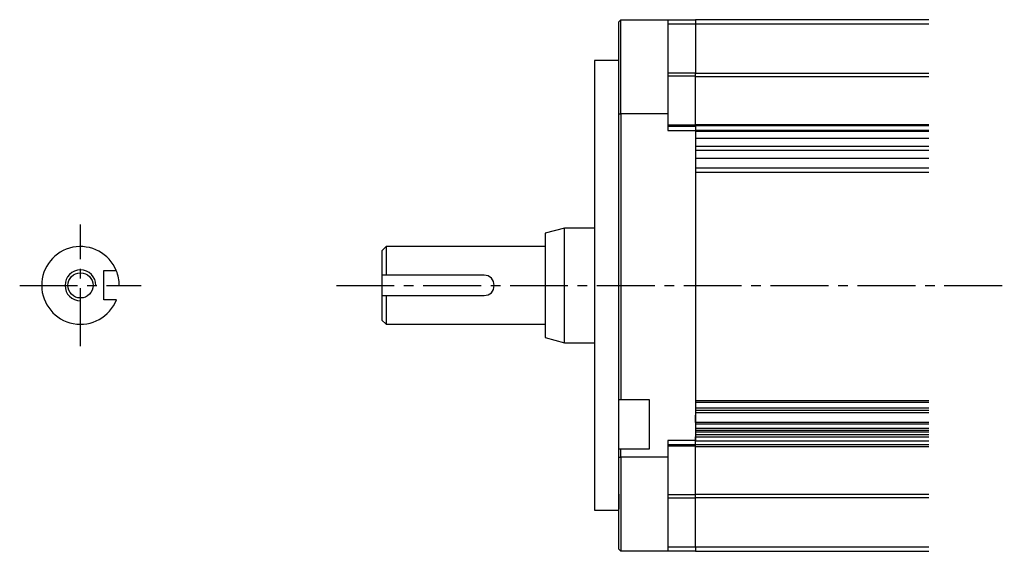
# Model space of a CAD drawing. Header units: millimetres. Extents: x 32176 to 34559, y 9836 to 10798.
# Tile 31 of 57: x 32591 to 32753, y 10151 to 10239. Entities that reach past the tile are written whole.
import ezdxf

# ---------------------------------------------------------------- set-up
doc = ezdxf.new("R2010")
doc.units = ezdxf.units.MM
doc.linetypes.add('CENTER2', pattern=[28.575, 19.05, -3.175, 3.175, -3.175])
for name, color, linetype in [('Center', 1, 'CENTER2'), ('Dim', 2, 'Continuous'), ('Z_entity', 7, 'Continuous')]:
    doc.layers.add(name, color=color, linetype=linetype)

msp = doc.modelspace()

# ---------------------------------------------------------------- linework, layer by layer
at = {"layer": 'Center', "ltscale": 0.5}
for p, q in [((32600.81, 10184.92), (32600.81, 10204.92)), ((32590.81, 10194.92), (32610.81, 10194.92)), ((32642.9, 10194.92), (32752.78, 10194.92))]:
    msp.add_line(p, q, dxfattribs=at)
at = {"layer": 'Dim'}
for radius, end in [(2.54, 270), (6.38, 22.3931)]:
    msp.add_arc((32600.81, 10194.92), radius, 0, end, dxfattribs=at)
at = {"layer": 'Z_entity', "color": 7}
for p, q in [((32689.38, 10238.24), (32689.71, 10238.58)), ((32689.38, 10223.11), (32689.38, 10238.24)), ((32689.71, 10223.11), (32689.71, 10238.58)), ((32689.71, 10238.58), (32697.42, 10238.58)), ((32697.42, 10238.58), (32701.96, 10238.58)), ((32697.42, 10238.58), (32697.42, 10223.11)), ((32740.38, 10238.58), (32701.96, 10238.58)), ((32701.96, 10238.58), (32701.96, 10237.9)), ((32735.68, 10238.58), (32710.01, 10238.58)), ((32697.42, 10237.9), (32701.96, 10237.9)), ((32701.96, 10237.9), (32701.96, 10229.77)), ((32701.96, 10237.9), (32740.38, 10237.9)), ((32685.35, 10231.88), (32685.35, 10157.97)), ((32689.38, 10231.88), (32685.35, 10231.88)), ((32701.96, 10229.81), (32697.42, 10229.81)), ((32701.96, 10229.3), (32697.42, 10229.3)), ((32701.96, 10229.21), (32701.96, 10229.77)), ((32701.96, 10229.77), (32740.38, 10229.77)), ((32740.38, 10229.21), (32701.96, 10229.21)), ((32701.96, 10221.38), (32701.96, 10229.21)), ((32689.38, 10176.1), (32689.38, 10223.11)), ((32689.38, 10223.11), (32689.71, 10223.11)), ((32689.71, 10223.11), (32689.71, 10176.1)), ((32697.42, 10223.11), (32689.71, 10223.11)), ((32697.42, 10223.11), (32697.42, 10220.36)), ((32697.42, 10221.29), (32701.96, 10221.29)), ((32701.96, 10221.04), (32697.42, 10221.04)), ((32697.42, 10220.36), (32701.96, 10220.36)), ((32701.96, 10221.12), (32701.96, 10221.38)), ((32701.96, 10221.38), (32740.38, 10221.38)), ((32740.38, 10221.12), (32701.96, 10221.12)), ((32701.96, 10221.12), (32701.96, 10220.45)), ((32701.96, 10220.45), (32701.96, 10220.23)), ((32701.96, 10220.45), (32740.38, 10220.45)), ((32701.96, 10220.36), (32701.96, 10169.44)), ((32740.38, 10220.23), (32701.96, 10220.23)), ((32740.38, 10219.05), (32701.96, 10219.05)), ((32701.96, 10217.82), (32740.38, 10217.82)), ((32701.96, 10217.14), (32701.96, 10216.97)), ((32701.96, 10217.14), (32740.38, 10217.14)), ((32740.38, 10215.79), (32701.96, 10215.79)), ((32701.96, 10214.22), (32740.38, 10214.22)), ((32701.96, 10213.54), (32701.96, 10176.01)), ((32701.96, 10213.54), (32740.38, 10213.54)), ((32680.44, 10204.31), (32677.26, 10203.5)), ((32680.44, 10185.5), (32680.44, 10204.31)), ((32685.35, 10204.31), (32680.44, 10204.31)), ((32677.26, 10203.5), (32677.26, 10186.35)), ((32651.08, 10201.3), (32650.4, 10200.62)), ((32651.08, 10201.3), (32651.08, 10196.6)), ((32677.26, 10201.3), (32651.08, 10201.3)), ((32650.4, 10200.62), (32650.4, 10189.23)), ((32604.63, 10197.35), (32606.71, 10197.35)), ((32604.63, 10192.57), (32604.63, 10197.35)), ((32667.22, 10196.6), (32650.4, 10196.6)), ((32667.86, 10196.47), (32667.22, 10196.6)), ((32668.41, 10196.09), (32667.86, 10196.47)), ((32668.75, 10195.58), (32668.41, 10196.09)), ((32668.41, 10193.72), (32668.75, 10194.27)), ((32668.87, 10194.9), (32668.75, 10195.58)), ((32668.75, 10194.27), (32668.87, 10194.9)), ((32606.74, 10192.57), (32604.63, 10192.57)), ((32650.4, 10193.25), (32667.22, 10193.25)), ((32651.08, 10193.25), (32651.08, 10188.55)), ((32667.22, 10193.25), (32667.86, 10193.38)), ((32667.86, 10193.38), (32668.41, 10193.72)), ((32650.4, 10189.23), (32651.08, 10188.55)), ((32651.08, 10188.55), (32677.26, 10188.55)), ((32677.26, 10186.35), (32680.44, 10185.5)), ((32680.44, 10185.5), (32685.35, 10185.5)), ((32689.38, 10168.05), (32689.38, 10176.1)), ((32689.71, 10176.1), (32689.38, 10176.1)), ((32694.42, 10176.1), (32689.71, 10176.1)), ((32694.42, 10168.05), (32694.42, 10176.1)), ((32701.96, 10176.01), (32740.38, 10176.01)), ((32701.96, 10175.76), (32740.38, 10175.76)), ((32740.38, 10174.74), (32701.96, 10174.74)), ((32740.38, 10174.36), (32701.96, 10174.36)), ((32740.38, 10173.98), (32701.96, 10173.98)), ((32701.96, 10172.41), (32701.96, 10173.6)), ((32740.38, 10172.41), (32701.96, 10172.41)), ((32701.96, 10172.16), (32740.38, 10172.16)), ((32701.96, 10171.44), (32740.38, 10171.44)), ((32701.96, 10171.14), (32740.38, 10171.14)), ((32701.96, 10170.88), (32740.38, 10170.88)), ((32701.96, 10170.42), (32740.38, 10170.42)), ((32701.96, 10169.4), (32701.96, 10170.04)), ((32701.96, 10170.04), (32740.38, 10170.04)), ((32701.96, 10169.44), (32697.42, 10169.44)), ((32697.42, 10169.44), (32697.42, 10166.69)), ((32697.42, 10168.77), (32701.96, 10168.77)), ((32701.96, 10168.51), (32697.42, 10168.51)), ((32701.96, 10168.72), (32701.96, 10169.4)), ((32701.96, 10169.4), (32740.38, 10169.4)), ((32701.96, 10168.47), (32701.96, 10168.72)), ((32740.38, 10168.72), (32701.96, 10168.72)), ((32701.96, 10168.47), (32740.38, 10168.47)), ((32701.96, 10160.59), (32701.96, 10168.47)), ((32689.38, 10166.69), (32689.38, 10168.05)), ((32689.38, 10168.05), (32689.71, 10168.05)), ((32689.38, 10151.57), (32689.38, 10166.69)), ((32689.38, 10166.69), (32689.71, 10166.69)), ((32689.71, 10166.69), (32689.71, 10168.05)), ((32689.71, 10168.05), (32694.42, 10168.05)), ((32689.71, 10166.69), (32689.71, 10151.23)), ((32697.42, 10166.69), (32689.71, 10166.69)), ((32697.42, 10166.69), (32697.42, 10151.23)), ((32689.38, 10160.63), (32689.38, 10158.13)), ((32697.42, 10160.55), (32701.96, 10160.55)), ((32701.96, 10160.08), (32701.96, 10160.59)), ((32701.96, 10160.59), (32740.38, 10160.59)), ((32697.42, 10160), (32701.96, 10160)), ((32701.96, 10151.91), (32701.96, 10160.08)), ((32701.96, 10160.08), (32740.38, 10160.08)), ((32685.35, 10157.97), (32689.38, 10157.97)), ((32689.71, 10151.23), (32689.38, 10151.57)), ((32689.38, 10151.57), (32689.38, 10151.57)), ((32697.42, 10151.23), (32689.71, 10151.23)), ((32701.96, 10151.91), (32697.42, 10151.91)), ((32701.96, 10151.23), (32697.42, 10151.23)), ((32740.38, 10151.91), (32701.96, 10151.91)), ((32701.96, 10151.91), (32701.96, 10151.23)), ((32701.96, 10151.23), (32740.38, 10151.23))]:
    msp.add_line(p, q, dxfattribs=at)
msp.add_circle((32600.81, 10194.92), 2.07, dxfattribs=at)
msp.add_arc((32600.81, 10194.92), 6.38, 22.3931, 338.2923, dxfattribs=at)

doc.saveas('drawing.dxf')
